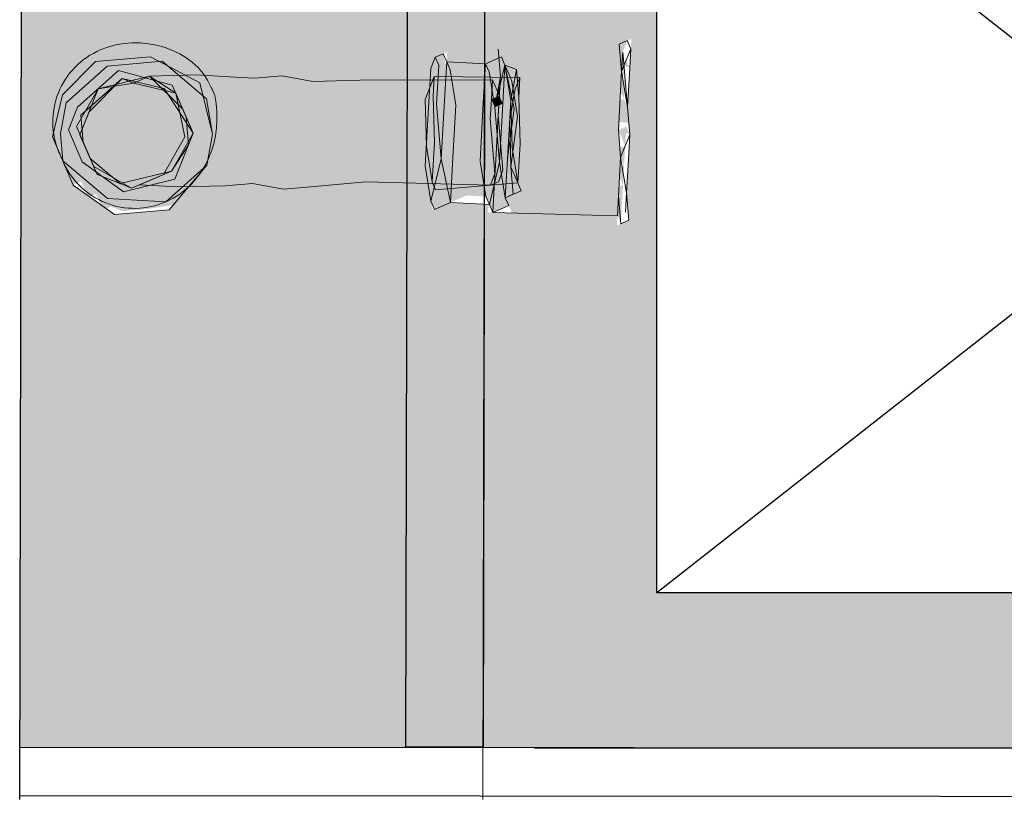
# Model space of a CAD drawing. Header units: inches. Extents: x -1008743 to -388065, y -1380311 to -642022.
# Tile 22 of 85: x -514084 to -513126, y -682574 to -681817. Entities that reach past the tile are written whole.
import ezdxf

# ---------------------------------------------------------------- set-up
doc = ezdxf.new("R2010")
doc.units = ezdxf.units.IN
doc.header["$LTSCALE"] = 1000
doc.header["$MEASUREMENT"] = 0
for name, color, linetype in [('id-partition', 7, 'Continuous'), ('PDF2_Geometry', 7, 'Continuous'), ('wall', 7, 'Continuous')]:
    doc.layers.add(name, color=color, linetype=linetype)
doc.layers.add('MEI- EXISTING WALLS', color=1, linetype='Continuous', lineweight=15)
doc.layers.add('Wall Hatch', color=8, linetype='Continuous', lineweight=0)
doc.layers.add('PDF2_Solid Fills', color=7, linetype='Continuous', true_color=0xe1ffff)

msp = doc.modelspace()

# ---------------------------------------------------------------- hatches: boundary and pattern name
at = {"layer": 'PDF2_Solid Fills', "true_color": 0x00c100}
for points in [[(-514041.1, -681870.52), (-514045.44, -681881.75), (-514049.84, -681892.83), (-514053.11, -681949.5), (-514042.03, -681953.9), (-514031.95, -681977.28), (-514024.06, -681973.87), (-514017.38, -681989.35), (-514009.64, -681986.01), (-514002.9, -682001.64), (-513995.16, -681998.3), (-513984.07, -682002.7), (-513957.37, -682000.36), (-513923.37, -681994.92), (-513922.9, -681994.71), (-513926.25, -681986.94), (-513906.37, -681969.18), (-513897.42, -681946.96), (-513896.42, -681927.99), (-513915.46, -681862.58), (-513923.2, -681865.92), (-513929.94, -681850.29), (-513963.4, -681837)], [(-513550.59, -681917.22), (-513497.22, -681912.55), (-513497.18, -681912.53), (-513503.85, -681897.06), (-513502.86, -681878.09), (-513505.13, -681851.53), (-513500.74, -681840.48), (-513500.85, -681840.23), (-513595.26, -681834.97), (-513626.37, -681848.39), (-513624.03, -681875.1), (-513625.09, -681893.92), (-513622.9, -681920.7), (-513569.42, -681916.16)], [(-513550.59, -681917.22), (-513497.22, -681912.55), (-513497.18, -681912.53), (-513503.85, -681897.06), (-513502.86, -681878.09), (-513505.13, -681851.53), (-513500.74, -681840.48), (-513500.85, -681840.23), (-513595.26, -681834.97), (-513626.37, -681848.39), (-513624.03, -681875.1), (-513621.69, -681901.81), (-513622.9, -681920.7), (-513569.42, -681916.16)], [(-513926.6, -681858.03), (-513959.99, -681844.89), (-514029.8, -681875.01), (-514042.1, -681889.49), (-514043.16, -681908.31), (-514047.5, -681919.54), (-514045.37, -681946.16), (-514034.14, -681950.5), (-514024.06, -681973.87), (-514016.32, -681970.53), (-514005.24, -681974.94), (-513998.49, -681990.56), (-513990.75, -681987.22), (-513979.52, -681991.56), (-513921.85, -681975.86), (-513925.19, -681968.12), (-513905.16, -681950.3), (-513900.82, -681939.07), (-513899.76, -681920.25), (-513912.19, -681870.17), (-513919.92, -681873.51)], [(-513679.64, -681853.01), (-513680.7, -681871.83), (-513681.85, -681890.87), (-513677.23, -681944.14), (-513686.12, -681966.51), (-513687.18, -681985.33), (-513680.47, -682000.89), (-513680.33, -682000.83), (-513668.21, -681986.33), (-513666.15, -681948.54), (-513661.75, -681937.46), (-513660.54, -681918.57), (-513662.88, -681891.86), (-513671.83, -681850.02), (-513671.96, -681849.7)], [(-513626.37, -681848.39), (-513630.77, -681859.47), (-513635.11, -681870.7), (-513636.32, -681889.59), (-513633.98, -681916.3), (-513635.04, -681935.11), (-513639.38, -681946.34), (-513637.1, -681972.91), (-513623.69, -682004), (-513608.2, -681997.32), (-513621.62, -681966.23), (-513620.56, -681947.41), (-513625.09, -681893.92), (-513616.29, -681871.76), (-513618.63, -681845.05)], [(-513668.56, -681857.41), (-513672.96, -681868.49), (-513675.17, -681906.35), (-513679.57, -681917.43), (-513674.89, -681970.85), (-513664.81, -681994.22), (-513649.33, -681987.54), (-513630.53, -681988.53), (-513630.39, -681988.47), (-513637.1, -681972.91), (-513639.38, -681946.34), (-513635.04, -681935.11), (-513633.98, -681916.3), (-513636.32, -681889.59), (-513634.11, -681851.73), (-513653.08, -681850.73)], [(-513668.56, -681857.41), (-513662.88, -681891.86), (-513660.54, -681918.57), (-513661.75, -681937.46), (-513666.15, -681948.54), (-513668.21, -681986.33), (-513649.33, -681987.54), (-513622.85, -681985.22), (-513622.65, -681985.13), (-513629.36, -681969.57), (-513620.56, -681947.41), (-513625.09, -681893.92), (-513634.11, -681851.73), (-513653.08, -681850.73)], [(-514008.58, -681967.19), (-514000.83, -681963.86), (-513978.53, -681972.59), (-513959.64, -681973.8), (-513932.93, -681971.46), (-513914.11, -681972.52), (-513887.4, -681970.18), (-513868.52, -681971.39), (-513841.81, -681969.05), (-513830.73, -681973.45), (-513834.07, -681965.71), (-513814.04, -681947.89), (-513813.04, -681928.92), (-513825.14, -681879.38), (-513825.35, -681878.88), (-513858.7, -681865.64), (-513885.41, -681867.98), (-513896.55, -681863.43), (-513915.46, -681862.58), (-513942.09, -681864.71), (-513976.54, -681870.39), (-514007.65, -681883.81), (-514027.68, -681901.63), (-514028.74, -681920.45)], [(-513978.53, -681972.59), (-513936.62, -681963.79), (-513936.3, -681963.65), (-513939.67, -681955.83), (-513927.53, -681941.41), (-513923.13, -681930.33), (-513935.3, -681880.6), (-513935.47, -681880.22), (-513943.3, -681883.59), (-513949.98, -681868.11), (-513976.54, -681870.39), (-514007.65, -681883.81), (-514027.68, -681901.63), (-514028.74, -681920.45), (-514008.58, -681967.19), (-514000.83, -681963.86)], [(-513887.4, -681970.18), (-513876.43, -681974.66), (-513876.31, -681974.61), (-513883, -681959.1), (-513890.74, -681962.44), (-513910.84, -681915.85), (-513902.1, -681893.54), (-513858.76, -681865.68), (-513858.78, -681865.64), (-513885.41, -681867.98), (-513896.55, -681863.43), (-513915.46, -681862.58), (-513942.09, -681864.71), (-513949.98, -681868.11), (-513943.3, -681883.59), (-513935.41, -681880.19), (-513923.13, -681930.33), (-513927.53, -681941.41), (-513939.67, -681955.83), (-513959.64, -681973.8), (-513932.93, -681971.46), (-513914.11, -681972.52)], [(-513875.26, -681955.76), (-513867.37, -681952.36), (-513857.29, -681975.73), (-513849.55, -681972.39), (-513830.73, -681973.45), (-513777.24, -681968.92), (-513743.29, -681963.32), (-513742.84, -681963.13), (-513749.54, -681947.61), (-513748.47, -681928.79), (-513750.82, -681902.08), (-513756.23, -681868.29), (-513756.55, -681867.55), (-513775.32, -681866.57), (-513802.03, -681868.91), (-513820.91, -681867.7), (-513875.39, -681891.2), (-513879.73, -681902.43), (-513880.79, -681921.25), (-513885.34, -681932.39)], [(-513814.04, -681947.89), (-513834.07, -681965.71), (-513827.39, -681981.18), (-513827.34, -681981.15), (-513799.62, -681960.03), (-513787.32, -681945.55), (-513789.67, -681918.84), (-513798.62, -681876.99), (-513798.78, -681876.61), (-513831.99, -681863.3), (-513847.62, -681870.04), (-513825.25, -681878.93), (-513813.04, -681928.92)], [(-513756.21, -681932.13), (-513760.62, -681943.21), (-513747.2, -681974.32), (-513723.97, -681964.3), (-513629.36, -681969.57), (-513618.45, -681974.02), (-513618.29, -681973.95), (-513631.64, -681943), (-513627.37, -681867.36), (-513665.22, -681865.15), (-513691.93, -681867.49), (-513729.79, -681865.28), (-513753.01, -681875.3), (-513757.49, -681886.6), (-513758.56, -681905.42)], [(-513753.01, -681875.3), (-513750.82, -681902.08), (-513748.47, -681928.79), (-513750.53, -681966.58), (-513723.97, -681964.3), (-513629.36, -681969.57), (-513618.45, -681974.02), (-513618.29, -681973.95), (-513621.62, -681966.23), (-513620.56, -681947.41), (-513622.9, -681920.7), (-513621.69, -681901.81), (-513627.37, -681867.36), (-513665.22, -681865.15), (-513691.93, -681867.49), (-513729.79, -681865.28)], [(-513656.07, -681971.91), (-513603.12, -681967.47), (-513602.78, -681967.33), (-513609.48, -681951.81), (-513608.27, -681932.92), (-513610.61, -681906.22), (-513609.61, -681887.25), (-513600.72, -681865.18), (-513600.79, -681865.01), (-513657.48, -681861.81), (-513688.59, -681875.24), (-513693, -681886.32), (-513693.99, -681905.29), (-513691.65, -681932), (-513692.86, -681950.88), (-513679.44, -681981.99)], [(-513679.44, -681981.99), (-513656.07, -681971.91), (-513629.36, -681969.57), (-513595.34, -681964.11), (-513594.89, -681963.92), (-513601.59, -681948.4), (-513599.53, -681910.61), (-513601.87, -681883.91), (-513600.68, -681865.29), (-513600.79, -681865.01), (-513657.48, -681861.81), (-513680.7, -681871.83), (-513685.25, -681882.98), (-513682.91, -681909.69), (-513683.91, -681928.66), (-513681.63, -681955.21), (-513686.12, -681966.51)], [(-513524.81, -681998.27), (-513498.16, -681995.93), (-513498.11, -681995.91), (-513504.78, -681980.44), (-513502.72, -681942.66), (-513504.91, -681915.94), (-513504.94, -681915.88), (-513523.89, -681914.88), (-513550.59, -681917.22), (-513569.42, -681916.16), (-513596.19, -681918.35), (-513619.56, -681928.44), (-513623.9, -681939.67), (-513627.02, -681996.28), (-513600.46, -681994)], [(-513524.81, -681998.27), (-513498.16, -681995.93), (-513498.11, -681995.91), (-513504.78, -681980.44), (-513502.72, -681942.66), (-513504.91, -681915.94), (-513504.94, -681915.88), (-513523.89, -681914.88), (-513550.59, -681917.22), (-513569.42, -681916.16), (-513596.19, -681918.35), (-513619.56, -681928.44), (-513623.9, -681939.67), (-513627.02, -681996.28), (-513600.46, -681994)]]:
    msp.add_hatch(color=92, dxfattribs=at).paths.add_polyline_path(points)
h = msp.add_hatch(color=92, dxfattribs=at)
h.paths.add_polyline_path([(-513501.79, -681859.27), (-513492.92, -681836.9), (-513508.54, -681843.64)])
h.paths.add_polyline_path([(-513496.11, -681893.72), (-513495.12, -681874.75), (-513502.86, -681878.09)])
h.paths.add_polyline_path([(-513486.1, -681916.93), (-513496.11, -681893.72), (-513503.85, -681897.06), (-513504.92, -681915.88), (-513486.41, -681917.07)])
h = msp.add_hatch(color=92, dxfattribs=at)
h.paths.add_polyline_path([(-513486.1, -681916.93), (-513496.11, -681893.72), (-513503.85, -681897.06), (-513504.92, -681915.88), (-513486.41, -681917.07)])
h.paths.add_polyline_path([(-513497.24, -681848.13), (-513492.92, -681836.9), (-513508.54, -681843.64), (-513495.12, -681874.75)])
h.paths.add_polyline_path([(-513496.11, -681893.72), (-513495.12, -681874.75), (-513502.86, -681878.09)])
h = msp.add_hatch(color=92, dxfattribs=at)
h.paths.add_polyline_path([(-513926.6, -681858.03), (-513959.99, -681844.89), (-514029.8, -681875.01), (-514042.1, -681889.49), (-514035.42, -681904.97), (-514031.02, -681893.89), (-514018.73, -681879.41), (-513972.14, -681859.31), (-513927.67, -681876.85), (-513918.58, -681919.19), (-513896.42, -681927.99), (-513899.76, -681920.25), (-513912.19, -681870.17), (-513919.92, -681873.51)])
h.paths.add_polyline_path([(-514035.42, -681904.97), (-514043.16, -681908.31), (-514032.02, -681912.86)])
h.paths.add_polyline_path([(-514047.5, -681919.54), (-514036.48, -681923.79), (-514039.76, -681916.2)])
h = msp.add_hatch(color=92, dxfattribs=at)
h.paths.add_polyline_path([(-513692.86, -681950.88), (-513693.86, -681969.85), (-513680.47, -682000.89), (-513664.84, -681994.15), (-513674.89, -681970.85), (-513679.57, -681917.43), (-513687.31, -681920.77), (-513688.31, -681939.74)])
h.paths.add_polyline_path([(-513687.38, -681856.35), (-513691.93, -681867.49), (-513689.59, -681894.21), (-513679.57, -681917.43), (-513675.17, -681906.35), (-513671.91, -681849.83), (-513671.96, -681849.7)])
h = msp.add_hatch(color=92, dxfattribs=at)
h.paths.add_polyline_path([(-513629.36, -681969.57), (-513630.36, -681988.54), (-513623.69, -682004), (-513608.2, -681997.32), (-513614.88, -681981.86), (-513610.48, -681970.78), (-513612.82, -681944.07), (-513620.56, -681947.41), (-513624.96, -681958.49)])
h.paths.add_polyline_path([(-513626.37, -681848.39), (-513630.77, -681859.47), (-513625.09, -681893.92), (-513615.01, -681917.29), (-513610.61, -681906.22), (-513609.61, -681887.25), (-513618.63, -681845.05)])
h.paths.add_polyline_path([(-513612.82, -681944.07), (-513615.01, -681917.29), (-513622.9, -681920.7)])
h = msp.add_hatch(color=92, dxfattribs=at)
h.paths.add_polyline_path([(-513693.99, -681905.29), (-513687.31, -681920.77), (-513675.17, -681906.35), (-513686.25, -681901.95)])
h.paths.add_polyline_path([(-513693, -681886.32), (-513673.96, -681887.46), (-513677.36, -681879.57)])
h.paths.add_polyline_path([(-513691.93, -681867.49), (-513673.03, -681868.49), (-513679.7, -681853.03), (-513687.38, -681856.35)])
h.paths.add_polyline_path([(-513691.65, -681932), (-513680.57, -681936.4), (-513669.49, -681940.8), (-513676.17, -681925.32)])
h.paths.add_polyline_path([(-513686.12, -681966.51), (-513693.86, -681969.85), (-513687.18, -681985.33)])
h = msp.add_hatch(color=92, dxfattribs=at)
h.paths.add_polyline_path([(-513501.79, -681859.27), (-513490.71, -681863.55), (-513494.01, -681855.91)])
h.paths.add_polyline_path([(-513495.12, -681874.75), (-513502.86, -681878.09), (-513496.14, -681893.66), (-513496.11, -681893.65)])
h = msp.add_hatch(color=92, dxfattribs=at)
h.paths.add_polyline_path([(-513875.39, -681891.2), (-513832.04, -681863.33), (-513832.05, -681863.32), (-513902.1, -681893.54), (-513906.5, -681904.62), (-513910.84, -681915.85), (-513890.74, -681962.44), (-513883, -681959.1), (-513876.26, -681974.73), (-513868.52, -681971.39), (-513857.29, -681975.73), (-513867.37, -681952.36), (-513875.26, -681955.76), (-513885.34, -681932.39), (-513880.79, -681921.25), (-513879.73, -681902.43)])
h.paths.add_polyline_path([(-513849.55, -681972.39), (-513838.56, -681976.76), (-513838.5, -681976.73), (-513841.81, -681969.05)])
h = msp.add_hatch(color=92, dxfattribs=at)
h.paths.add_polyline_path([(-513798.69, -681876.65), (-513802.03, -681868.91), (-513809.77, -681872.25)])
h.paths.add_polyline_path([(-513804.02, -681971.11), (-513750.58, -681966.58), (-513750.54, -681966.56), (-513760.62, -681943.21), (-513756.21, -681932.13), (-513758.56, -681905.42), (-513756.36, -681867.83), (-513756.48, -681867.56), (-513775.32, -681866.57), (-513798.69, -681876.65), (-513789.67, -681918.84), (-513787.32, -681945.55), (-513799.62, -681960.03)])
h = msp.add_hatch(color=92, dxfattribs=at)
h.paths.add_polyline_path([(-513620.56, -681947.41), (-513621.62, -681966.23), (-513611.54, -681989.58), (-513596.06, -681982.91), (-513609.48, -681951.81), (-513608.27, -681932.92), (-513610.61, -681906.22), (-513618.35, -681909.56), (-513622.9, -681920.7)])
h.paths.add_polyline_path([(-513616.29, -681871.76), (-513609.61, -681887.25), (-513608.55, -681868.42)])
h.paths.add_polyline_path([(-513610.61, -681906.22), (-513609.61, -681887.25), (-513617.35, -681890.58)])
h = msp.add_hatch(color=92, dxfattribs=at)
h.paths.add_polyline_path([(-513603.93, -681921.69), (-513592.79, -681926.24), (-513596.19, -681918.35)])
h.paths.add_polyline_path([(-513601.87, -681883.91), (-513600.67, -681865.15), (-513600.71, -681865.05), (-513608.55, -681868.42)])
h.paths.add_polyline_path([(-513606.21, -681895.14), (-513599.53, -681910.61), (-513598.46, -681891.8)])
h.paths.add_polyline_path([(-513602.74, -681967.44), (-513598.25, -681956.15), (-513600.53, -681929.58), (-513608.27, -681932.92), (-513612.82, -681944.07)])
h.paths.add_polyline_path([(-513596.06, -681982.91), (-513602.74, -681967.44), (-513610.48, -681970.78), (-513614.88, -681981.86), (-513596.09, -681982.92)])
h = msp.add_hatch(color=92, dxfattribs=at)
h.paths.add_polyline_path([(-513609.61, -681887.25), (-513612.95, -681879.5), (-513620.69, -681882.84)])
h.paths.add_polyline_path([(-513617.35, -681890.58), (-513625.09, -681893.92), (-513618.37, -681909.5), (-513618.34, -681909.49)])
h = msp.add_hatch(color=92, dxfattribs=at)
h.paths.add_polyline_path([(-513598.46, -681891.8), (-513601.87, -681883.91), (-513609.61, -681887.25)])
h.paths.add_polyline_path([(-513610.61, -681906.22), (-513615.01, -681917.29), (-513608.33, -681932.77), (-513608.18, -681932.7), (-513603.93, -681921.69), (-513602.87, -681902.88)])
h = msp.add_hatch(color=92, dxfattribs=at)
h.paths.add_polyline_path([(-513979.52, -681991.56), (-513922.29, -681975.98), (-513921.88, -681975.8), (-513925.19, -681968.12), (-513905.16, -681950.3), (-513896.43, -681928.02), (-513896.44, -681927.98), (-513907.5, -681923.59), (-513915.24, -681926.93), (-513916.45, -681945.81), (-513956.3, -681981.54), (-513959.64, -681973.8), (-513986.27, -681975.93), (-513997.5, -681971.6), (-514005.24, -681974.94), (-513998.49, -681990.56), (-513990.75, -681987.22)])
h.paths.add_polyline_path([(-514044.22, -681927.13), (-514045.37, -681946.16), (-514034.14, -681950.5), (-514024.06, -681973.87), (-514016.32, -681970.53), (-514005.24, -681974.94), (-514015.32, -681951.56), (-514023.06, -681954.9), (-514036.48, -681923.79)])
h = msp.add_hatch(color=92, dxfattribs=at)
h.paths.add_polyline_path([(-513498.11, -681995.93), (-513505.84, -681999.26), (-513499.1, -682014.9)])
h.paths.add_polyline_path([(-513501.51, -681923.77), (-513494.83, -681939.25), (-513493.78, -681920.44)])
h.paths.add_polyline_path([(-513497.04, -681977.11), (-513496.04, -681958.14), (-513503.78, -681961.48)])
h.paths.add_polyline_path([(-513496.04, -681958.14), (-513494.83, -681939.25), (-513502.72, -681942.66)])
h.paths.add_polyline_path([(-513498.11, -681995.93), (-513497.04, -681977.11), (-513504.78, -681980.44)])
h = msp.add_hatch(color=92, dxfattribs=at)
h.paths.add_polyline_path([(-513501.51, -681923.77), (-513490.43, -681928.17), (-513493.78, -681920.44)])
h.paths.add_polyline_path([(-513498.11, -681995.93), (-513497.04, -681977.11), (-513504.78, -681980.44)])
h.paths.add_polyline_path([(-513497.04, -681977.11), (-513496.04, -681958.14), (-513503.78, -681961.48)])
h.paths.add_polyline_path([(-513498.11, -681995.93), (-513505.84, -681999.26), (-513499.08, -682014.94)])
at = {"layer": 'Wall Hatch', "true_color": 0x939598}
h = msp.add_hatch(color=252, dxfattribs=at)
h.dxf.hatch_style = 1
edge = h.paths.add_edge_path()
edge.add_line((-512295.49, -681451.63), (-514016.28, -681451.63))
edge.add_line((-514016.28, -681451.63), (-514016.28, -681561.62))
edge.add_line((-514016.28, -681561.62), (-513706.05, -681561.62))
edge.add_line((-513706.05, -681561.62), (-513706.05, -681636.62))
edge.add_line((-513706.05, -681636.62), (-513932.18, -681636.62))
edge.add_spline(control_points=[(-513932.18, -681636.62), (-513921.05, -681641.93), (-513911.29, -681649.63), (-513904.2, -681659.55)], knot_values=[0.595017, 0.595017, 0.595017, 0.595017, 0.891599, 0.891599, 0.891599, 0.891599], degree=3, periodic=0)
edge.add_line((-513904.2, -681659.55), (-513874.33, -681661.29))
edge.add_line((-513874.33, -681661.29), (-513855.36, -681662.29))
edge.add_line((-513855.36, -681662.29), (-513828.65, -681659.95))
edge.add_line((-513828.65, -681659.95), (-513798.69, -681665.56))
edge.add_line((-513798.69, -681665.56), (-513753.01, -681664.22))
edge.add_line((-513753.01, -681664.22), (-513684.69, -681664.11))
edge.add_line((-513684.69, -681664.11), (-513682.95, -681634.26))
edge.add_line((-513682.95, -681634.26), (-513679.64, -681641.93))
edge.add_line((-513679.64, -681641.93), (-513668.05, -681636.92))
edge.add_line((-513668.05, -681636.92), (-513668.56, -681646.33))
edge.add_line((-513668.56, -681646.33), (-513630.77, -681648.39))
edge.add_line((-513630.77, -681648.39), (-513617.85, -681642.81))
edge.add_line((-513617.85, -681642.81), (-513618.63, -681633.97))
edge.add_line((-513618.63, -681633.97), (-513611.89, -681649.6))
edge.add_line((-513611.89, -681649.6), (-513595.05, -681656.11))
edge.add_line((-513595.05, -681656.11), (-513597.32, -681661.68))
edge.add_line((-513597.32, -681661.68), (-513598.46, -681680.71))
edge.add_line((-513598.46, -681680.71), (-513597.19, -681726.24))
edge.add_line((-513597.19, -681726.24), (-513599.4, -681764.09))
edge.add_line((-513599.4, -681764.09), (-513596.06, -681771.84))
edge.add_line((-513596.06, -681771.84), (-513611.54, -681778.51))
edge.add_line((-513611.54, -681778.51), (-513608.2, -681786.25))
edge.add_line((-513608.2, -681786.25), (-513623.68, -681792.93))
edge.add_line((-513623.68, -681792.93), (-513634.82, -681767.11))
edge.add_line((-513634.82, -681767.11), (-513664.07, -681769.6))
edge.add_line((-513664.07, -681769.6), (-513664.81, -681783.13))
edge.add_line((-513664.81, -681783.13), (-513667.65, -681769.9))
edge.add_line((-513667.65, -681769.9), (-513681.2, -681771.05))
edge.add_line((-513681.2, -681771.05), (-513683.84, -681781.99))
edge.add_line((-513683.84, -681781.99), (-513686.68, -681764.8))
edge.add_line((-513686.68, -681764.8), (-513747.2, -681763.23))
edge.add_line((-513747.2, -681763.23), (-513800.61, -681767.92))
edge.add_line((-513800.61, -681767.92), (-513827.39, -681770.11))
edge.add_line((-513827.39, -681770.11), (-513857.29, -681764.65))
edge.add_line((-513857.29, -681764.65), (-513884, -681766.99))
edge.add_line((-513884, -681766.99), (-513919.37, -681767.86))
edge.add_spline(control_points=[(-513941.73, -681782.54), (-513933.27, -681778.88), (-513925.81, -681773.9), (-513919.41, -681767.9)], knot_values=[0.781256, 0.781256, 0.781256, 0.781256, 1, 1, 1, 1], degree=3, periodic=0)
edge.add_line((-513919.41, -681767.9), (-513938.33, -681790.43))
edge.add_line((-513938.33, -681790.43), (-513991.82, -681794.96))
edge.add_line((-513991.82, -681794.96), (-514031.95, -681766.19))
edge.add_line((-514031.95, -681766.19), (-514052.11, -681719.45))
edge.add_line((-514052.11, -681719.45), (-514051, -681714.9))
edge.add_arc((-513975.75, -681704.76), 75.93, 116.19037, 187.67656, ccw=False)
edge.add_line((-514009.26, -681636.62), (-514081.66, -681636.62))
edge.add_line((-514081.66, -681636.62), (-514083.75, -682523.75))
edge.add_line((-514083.75, -682523.75), (-512295.17, -682524.82))
edge.add_line((-512295.17, -682524.82), (-512295.49, -681451.63))
h.paths.add_polyline_path([(-513464.2, -682373.98), (-513464.2, -681563.31), (-512430.75, -681563.31), (-512430.75, -682373.98)], flags=16)
edge = h.paths.add_edge_path(flags=0)
edge.add_spline(control_points=[(-513919.05, -681978.64), (-513917.23, -681976.91), (-513915.5, -681975.1), (-513913.85, -681973.21)], knot_values=[0.714473, 0.714473, 0.714473, 0.714473, 0.777096, 0.777096, 0.777096, 0.777096], degree=3, periodic=0)
edge.add_spline(control_points=[(-513933.48, -681989.46), (-513931.67, -681988.41), (-513929.91, -681987.29), (-513928.22, -681986.11)], knot_values=[0.875, 0.875, 0.875, 0.875, 0.925872, 0.925872, 0.925872, 0.925872], degree=3, periodic=0)
edge.add_line((-513922.71, -681982.91), (-513922.75, -681982.96))
edge = h.paths.add_edge_path(flags=0)
edge.add_spline(control_points=[(-513909.28, -681864.38), (-513910.15, -681863.44), (-513911.04, -681862.52), (-513911.96, -681861.63)], knot_values=[0.79468, 0.79468, 0.79468, 0.79468, 0.825972, 0.825972, 0.825972, 0.825972], degree=3, periodic=0)
edge.add_line((-513904.02, -681869.94), (-513904.69, -681869.96))
edge.add_spline(control_points=[(-513904.67, -681869.99), (-513905.43, -681868.95), (-513906.22, -681867.94), (-513907.04, -681866.95)], knot_values=[0.853773, 0.853773, 0.853773, 0.853773, 0.885132, 0.885132, 0.885132, 0.885132], degree=3, periodic=0)
edge.add_line((-513904.18, -681870.64), (-513903.32, -681870.69))
h.paths.add_polyline_path([(-513628.83, -682003.89), (-513627.02, -681996.28), (-513664.81, -681994.22), (-513682.4, -682001.81), (-513686.68, -681975.88), (-513747.2, -681974.32), (-513800.61, -681979), (-513827.39, -681981.19), (-513857.29, -681975.73), (-513884, -681978.07), (-513919.38, -681978.95), (-513938.33, -682001.51), (-513991.82, -682006.04), (-514031.95, -681977.28), (-514052.11, -681930.53), (-514051, -681925.99, -0.097614), (-514049.22, -681896.67), (-514009.99, -681857.1), (-513951.11, -681852.16), (-513940.22, -681861.36), (-513908.78, -681878.06), (-513905.7, -681890.5), (-513902.1, -681893.54), (-513896.42, -681927.99), (-513901.82, -681958.04), (-513919.38, -681978.95), (-513884, -681978.07), (-513857.29, -681975.73), (-513827.39, -681981.19), (-513800.61, -681979), (-513747.2, -681974.32), (-513686.68, -681975.88), (-513689.52, -681958.62), (-513688.35, -681938.3), (-513689.59, -681894.21), (-513685.15, -681883.02), (-513683.49, -681854.67), (-513668.05, -681848.01), (-513668.56, -681857.41), (-513630.77, -681859.47), (-513617.85, -681853.9), (-513618.63, -681845.05), (-513611.89, -681860.68), (-513595.05, -681867.19), (-513597.32, -681872.76), (-513598.46, -681891.8), (-513597.19, -681937.32), (-513599.4, -681975.18), (-513596.06, -681982.92), (-513611.54, -681989.6), (-513605.11, -682004.5), (-513502.44, -682007.15), (-513501.44, -681988.19), (-513499.38, -681950.4), (-513501.51, -681923.77), (-513500.51, -681904.8), (-513498.46, -681867.01), (-513500.65, -681840.24), (-513488.96, -681835.2), (-513490.57, -681863.61), (-513492.77, -681901.46), (-513490.43, -681928.17), (-513491.49, -681946.99), (-513493.7, -681984.85), (-513491.36, -682011.56), (-513502.93, -682016.55), (-513502.44, -682007.15)], flags=16)
h.paths.add_polyline_path([(-513625.96, -681977.46), (-513621.62, -681966.23), (-513623.9, -681939.67), (-513626.24, -681912.96), (-513625.09, -681893.92), (-513624.03, -681875.1), (-513617.35, -681890.58), (-513618.35, -681909.56), (-513616.16, -681936.33), (-513613.11, -681971.91)], flags=0)
h.paths.add_polyline_path([(-513499.1, -681803.81), (-513501.44, -681777.1), (-513502.93, -681805.46)], flags=16)
h.paths.add_polyline_path([(-513496.19, -681650.29), (-513489.5, -681633.7), (-513492.91, -681625.81), (-513496.63, -681627.42), (-513497.24, -681637.04)], flags=16)
h.paths.add_polyline_path([(-513901.82, -681958.04), (-513941.73, -681993.62, -0.416836), (-514042.03, -681953.9), (-514042.03, -681953.9), (-514044.22, -681927.13), (-514038.76, -681897.23), (-513998.69, -681861.59), (-513945.42, -681856.96), (-513902.1, -681893.54), (-513896.42, -681927.99)], flags=0)
h.paths.add_polyline_path([(-513932.93, -681971.46), (-513982.86, -681983.82), (-514002.87, -681969.43), (-514008.58, -681967.19), (-514009.75, -681964.48), (-514023.06, -681954.9), (-514036.48, -681923.79), (-514027.68, -681901.63), (-514007.65, -681883.81), (-514007.65, -681883.81), (-514007.65, -681883.81), (-513987.62, -681865.98), (-513962.85, -681872.72), (-513957.72, -681871.45), (-513950.59, -681876.06), (-513935.41, -681880.19), (-513921.98, -681911.3), (-513915.24, -681926.93)], flags=0)

# ---------------------------------------------------------------- linework, layer by layer
at = {"color": 252, "true_color": 0x939598}
msp.add_line((-514083.87, -682574.82), (-514081.66, -681636.62), dxfattribs=at)
at = {"layer": 'id-partition'}
for points in [[(-513631.05, -681561.67), (-513633.23, -682523.83), (-513708.23, -682523.83), (-513706.05, -681561.67)], [(-514083.81, -682523.75), (-512292.77, -682524.82), (-512292.77, -682572.37), (-514083.81, -682571.3)]]:
    msp.add_lwpolyline(points, close=True, dxfattribs=at)
at = {"layer": 'MEI- EXISTING WALLS', "color": 11, "true_color": 0xf27172}
for p, q in [((-513633.27, -682574.82), (-513631.05, -681451.61)), ((-512295.15, -682524.82), (-513583.16, -682524.82))]:
    msp.add_line(p, q, dxfattribs=at)
at = {"layer": 'PDF2_Geometry', "color": 7, "lineweight": 20}
for points in [[(-513501.51, -681923.77), (-513500.51, -681904.8), (-513498.46, -681867.01), (-513500.65, -681840.24), (-513498.46, -681867.01), (-513500.51, -681904.8), (-513501.51, -681923.77), (-513499.38, -681950.4), (-513501.44, -681988.19), (-513499.1, -682014.9), (-513501.44, -681988.19), (-513499.38, -681950.4)], [(-513490.43, -681928.17), (-513491.49, -681946.99), (-513493.7, -681984.85), (-513491.36, -682011.56), (-513493.7, -681984.85), (-513499.38, -681950.4), (-513490.43, -681928.17), (-513492.77, -681901.46), (-513498.46, -681867.01), (-513489.5, -681844.79), (-513492.91, -681836.9), (-513489.5, -681844.79), (-513490.57, -681863.61), (-513492.77, -681901.46)], [(-513623.68, -682004.02), (-513622.62, -681985.2), (-513620.56, -681947.41), (-513619.56, -681928.44), (-513618.35, -681909.56), (-513616.29, -681871.76), (-513618.63, -681845.05), (-513616.29, -681871.76), (-513621.69, -681901.81), (-513619.56, -681928.44), (-513620.56, -681947.41), (-513622.62, -681985.2)], [(-513502.44, -682007.15), (-513501.44, -681988.19), (-513499.38, -681950.4), (-513501.51, -681923.77), (-513500.51, -681904.8), (-513498.46, -681867.01), (-513497.24, -681848.13), (-513498.46, -681867.01), (-513500.51, -681904.8), (-513501.51, -681923.77), (-513499.38, -681950.4), (-513501.44, -681988.19)], [(-513494.7, -682003.82), (-513493.7, -681984.85), (-513491.49, -681946.99), (-513490.43, -681928.17), (-513492.77, -681901.46), (-513495.12, -681874.75), (-513497.24, -681848.13), (-513498.46, -681867.01), (-513492.77, -681901.46), (-513490.43, -681928.17), (-513491.49, -681946.99), (-513493.7, -681984.85)], [(-513896.42, -681927.99), (-513908.78, -681878.06), (-513956.65, -681852.63), (-514009.99, -681857.1), (-514042.1, -681889.49), (-514052.11, -681930.53), (-514031.95, -681977.28), (-513991.82, -682006.04), (-513938.33, -682001.51), (-513901.82, -681958.04), (-513896.42, -681927.99), (-513902.1, -681893.54), (-513945.42, -681856.96), (-513998.69, -681861.59), (-514038.76, -681897.23), (-514044.22, -681927.13), (-514038.76, -681897.23), (-513998.69, -681861.59), (-513945.42, -681856.96), (-513902.1, -681893.54)], [(-513896.42, -681927.99), (-513908.78, -681878.06), (-513956.65, -681852.63), (-514009.99, -681857.1), (-514042.1, -681889.49), (-514052.11, -681930.53), (-514031.95, -681977.28), (-513991.82, -682006.04), (-513938.33, -682001.51), (-513901.82, -681958.04)], [(-513896.42, -681927.99), (-513902.1, -681893.54), (-513945.42, -681856.96), (-513998.69, -681861.59), (-514038.76, -681897.23), (-514044.22, -681927.13), (-514038.76, -681897.23), (-513998.69, -681861.59), (-513945.42, -681856.96), (-513902.1, -681893.54)], [(-513679.64, -681853.01), (-513676.3, -681860.75), (-513678.51, -681898.61), (-513673.89, -681951.88), (-513683.84, -681993.07), (-513689.52, -681958.62), (-513686.25, -681901.95), (-513684.04, -681864.09)], [(-514036.48, -681923.79), (-514027.68, -681901.63), (-513987.62, -681865.98), (-513935.41, -681880.19), (-513915.24, -681926.93), (-513943.3, -681883.59), (-513984.28, -681873.73), (-514016.38, -681906.12), (-514025.34, -681928.34), (-514015.32, -681951.56), (-513986.27, -681975.93), (-513936.27, -681963.72), (-513915.24, -681926.93), (-513936.27, -681963.72), (-513986.27, -681975.93), (-514015.32, -681951.56), (-514025.34, -681928.34), (-514007.65, -681883.81), (-513957.72, -681871.45), (-513925.32, -681903.56), (-513915.24, -681926.93), (-513932.93, -681971.46), (-513982.86, -681983.82), (-514023.06, -681954.9)], [(-513973.2, -681878.13), (-513984.28, -681873.73), (-514004.31, -681891.55), (-514024.27, -681909.52), (-514022, -681936.08), (-514008.58, -681967.19), (-513986.27, -681975.93), (-513975.12, -681980.48), (-513959.64, -681973.8), (-513936.27, -681963.72), (-513919.79, -681938.08), (-513921.98, -681911.3), (-513932, -681888.08), (-513957.72, -681871.45)], [(-513624.03, -681875.1), (-513617.35, -681890.58), (-513618.35, -681909.56), (-513616.16, -681936.33), (-513613.88, -681962.89), (-513618.22, -681974.12), (-513625.96, -681977.46), (-513621.62, -681966.23), (-513623.9, -681939.67), (-513626.24, -681912.96), (-513625.09, -681893.92)], [(-513597.32, -681872.76), (-513598.46, -681891.8), (-513597.19, -681937.32), (-513599.4, -681975.18), (-513606.14, -681959.55), (-513607.27, -681913.95), (-513601.87, -681883.91)]]:
    msp.add_lwpolyline(points, close=True, dxfattribs=at)
for points in [[(-513492.91, -681836.9), (-513500.65, -681840.24)], [(-513665.22, -681865.15), (-513668.56, -681857.41), (-513671.9, -681849.67), (-513679.64, -681853.01), (-513684.04, -681864.09)], [(-514044.22, -681927.13), (-514042.03, -681953.9), (-513998.49, -681990.56), (-513941.73, -681993.62), (-513901.82, -681958.04), (-513896.42, -681927.99), (-513901.82, -681958.04), (-513941.73, -681993.62), (-513998.49, -681990.56), (-514042.03, -681953.9), (-514044.22, -681927.13), (-514038.76, -681897.23), (-513998.69, -681861.59), (-513945.42, -681856.96), (-513902.1, -681893.54), (-513896.42, -681927.99)], [(-513627.02, -681996.28), (-513617.22, -681955.15), (-513621.69, -681901.81), (-513627.37, -681867.36), (-513630.77, -681859.47), (-513632.98, -681897.33), (-513636.04, -681954.08), (-513630.36, -681988.54), (-513627.02, -681996.28), (-513664.81, -681994.22), (-513680.44, -682000.96), (-513683.84, -681993.07)], [(-513611.89, -681860.68), (-513606.21, -681895.14), (-513609.48, -681951.81), (-513611.54, -681989.6), (-513608.2, -681997.34), (-513611.54, -681989.6), (-513609.48, -681951.81), (-513602.87, -681902.88), (-513611.89, -681860.68), (-513621.69, -681901.81), (-513617.22, -681955.15), (-513611.54, -681989.6), (-513608.2, -681997.34), (-513611.54, -681989.6), (-513617.22, -681955.15), (-513613.95, -681898.47), (-513611.89, -681860.68), (-513615.29, -681852.79), (-513630.77, -681859.47), (-513668.56, -681857.41), (-513670.62, -681895.2), (-513673.89, -681951.88), (-513664.81, -681994.22), (-513662.75, -681956.43), (-513659.54, -681899.6), (-513665.22, -681865.15), (-513668.56, -681857.41)], [(-513596.06, -681982.92), (-513599.4, -681975.18), (-513597.19, -681937.32), (-513598.46, -681891.8), (-513600.66, -681865.02), (-513611.89, -681860.68), (-513608.55, -681868.42), (-513605.21, -681876.17), (-513599.53, -681910.61), (-513606.14, -681959.55), (-513603.8, -681986.26), (-513611.54, -681989.6), (-513608.2, -681997.34), (-513623.68, -682004.02), (-513627.02, -681996.28), (-513630.36, -681988.54)], [(-513611.89, -681860.68), (-513611.89, -681860.68)], [(-513600.66, -681865.02), (-513606.21, -681895.14), (-513604.93, -681940.66), (-513599.4, -681975.18), (-513596.06, -681982.92), (-513611.54, -681989.6)], [(-513975.12, -681980.48), (-513944.01, -681967.06), (-513923.13, -681930.33), (-513932, -681888.08), (-513973.2, -681878.13), (-514007.65, -681883.81), (-514028.74, -681920.45), (-514011.91, -681959.45), (-513975.12, -681980.48), (-513967.38, -681977.14), (-513929.59, -681979.2), (-513884, -681978.07), (-513857.29, -681975.73), (-513827.39, -681981.19), (-513800.61, -681979), (-513747.2, -681974.32), (-513625.96, -681977.46)], [(-513624.03, -681875.1), (-513753.01, -681875.3), (-513798.69, -681876.65), (-513828.65, -681871.04), (-513855.36, -681873.38), (-513874.33, -681872.38), (-513912.19, -681870.17), (-513957.72, -681871.45), (-513973.2, -681878.13)], [(-513597.32, -681872.76), (-513680.7, -681871.83), (-513689.59, -681894.21), (-513688.31, -681939.74), (-513682.78, -681974.25), (-513679.44, -681981.99), (-513599.4, -681975.18)], [(-513680.7, -681871.83), (-513681.85, -681890.87), (-513680.57, -681936.4), (-513682.78, -681974.25), (-513679.44, -681981.99)], [(-513896.42, -681927.99), (-513901.82, -681958.04), (-513941.73, -681993.62), (-513998.49, -681990.56), (-514042.03, -681953.9), (-514044.22, -681927.13)], [(-513896.42, -681927.99), (-513901.82, -681958.04), (-513941.73, -681993.62), (-513998.49, -681990.56), (-514042.03, -681953.9), (-514044.22, -681927.13)], [(-513896.42, -681927.99), (-513901.82, -681958.04), (-513941.73, -681993.62), (-513998.49, -681990.56), (-514042.03, -681953.9), (-514044.22, -681927.13)], [(-513608.2, -681997.34), (-513608.2, -681997.34)], [(-513623.68, -682004.02), (-513502.44, -682007.15)], [(-513499.1, -682014.9), (-513491.36, -682011.56)]]:
    msp.add_lwpolyline(points, dxfattribs=at)
for centre, radius, start, end in [((-513975.75, -681915.85), 75.93, 113.01615, 203.53241), ((-513972.2, -681924.06), 75.94, 203.13995, 293.65241)]:
    msp.add_arc(centre, radius, start, end, dxfattribs=at)
for points in [[(-514005.44, -681845.96), (-513966.73, -681829.26), (-513914.31, -681843.54), (-513897.55, -681882.4)], [(-513897.55, -681882.4), (-513897.55, -681882.4), (-513897.55, -681882.4), (-513894.21, -681890.14)], [(-513894.21, -681890.14), (-513885.34, -681932.39), (-513903.03, -681976.92), (-513941.73, -681993.62)], [(-514042.03, -681953.9), (-514045.37, -681946.16), (-514045.37, -681946.16), (-514045.37, -681946.16)]]:
    msp.add_open_spline(points, degree=3, dxfattribs=at)
at = {"layer": 'PDF2_Solid Fills', "color": 92, "lineweight": 20, "true_color": 0x00c100}
msp.add_solid([(-513625.09, -681893.92), (-513621.75, -681901.66), (-513617.36, -681890.59), (-513614.02, -681898.32)], dxfattribs=at)
at = {"layer": 'wall', "color": 251, "ltscale": 5, "true_color": 0x636466}
msp.add_lwpolyline([(-512430.75, -681563.31), (-512430.75, -682373.98), (-513464.2, -682373.98), (-513464.2, -681563.31)], close=True, dxfattribs=at)
for points in [[(-512430.75, -682373.98), (-513464.2, -681563.31)], [(-512430.75, -681563.31), (-513464.2, -682373.98)]]:
    msp.add_lwpolyline(points, dxfattribs=at)

doc.saveas('drawing.dxf')
